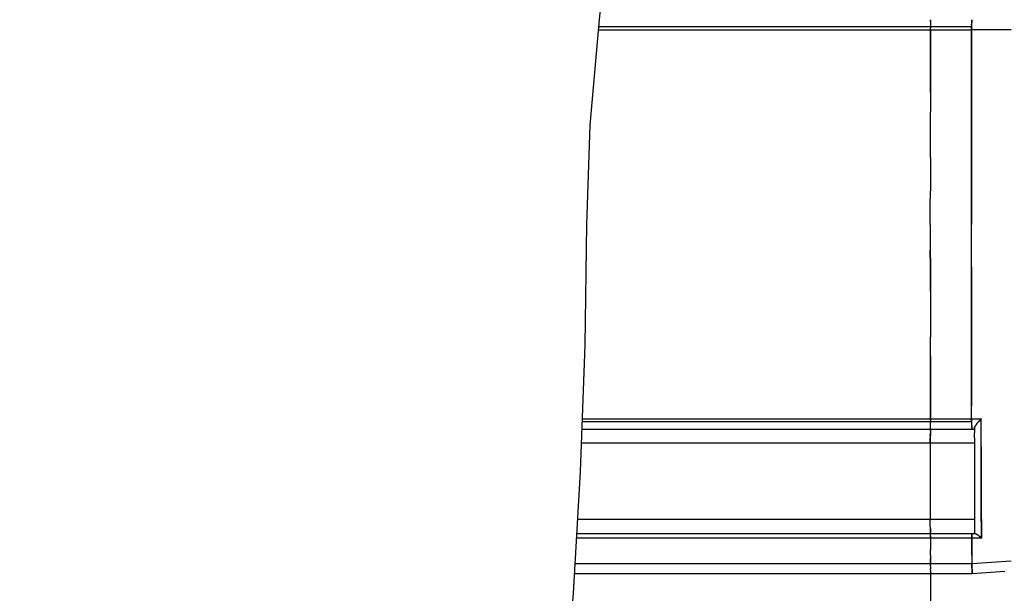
# Model space of a CAD drawing. Header units: millimetres. Extents: x 4086 to 10416, y 123 to 1549.
# Tile 8 of 256: x 6714 to 6748, y 745 to 765. Entities that reach past the tile are written whole.
import ezdxf

# ---------------------------------------------------------------- set-up
doc = ezdxf.new("R2010")
doc.units = ezdxf.units.MM
doc.layers.add('外形图', color=7, linetype='Continuous')
doc.layers.add('尺寸标注', color=7, linetype='Continuous')
doc.styles.add('思源黑', font='SourceHanSansCN-Normal.ttf')
doc.dimstyles.new('尺寸标注_1_4比例中六', dxfattribs={"dimtxt": 10, "dimasz": 8, "dimexe": 2, "dimexo": 1.5, "dimgap": 1, "dimtad": 1, "dimdec": 1, "dimlfac": 4, "dimdsep": 46, "dimtxsty": '思源黑', "dimcen": 0.09, "dimadec": 0, "dimazin": 0, "dimtp": 0.01, "dimtm": 0.01, "dimtfac": 1, "dimtdec": 1, "dimtofl": 0, "dimtmove": 0, "dimatfit": 3, "dimfxl": 1, "dimtolj": 1, "dimarcsym": 0})

# ---------------------------------------------------------------- blocks, each defined once
blk = doc.blocks.new('*D633')
at = {"layer": 'Defpoints', "color": 0}
for p in [(6787.961, 1067.745), (6648.528, 887.75), (6787.961, 754.658)]:
    blk.add_point(p, dxfattribs=at)
at = {"layer": '尺寸标注', "color": 0, "lineweight": -2}
for p, q in [((6648.528, 889.25), (6648.528, 1069.745)), ((6787.961, 756.158), (6787.961, 1069.745)), ((6656.528, 1067.745), (6779.961, 1067.745))]:
    blk.add_line(p, q, dxfattribs=at)
at = {"layer": '尺寸标注', "color": 0}
for points in [[(6656.528, 1069.078), (6656.528, 1066.412), (6648.528, 1067.745)], [(6779.961, 1066.412), (6779.961, 1069.078), (6787.961, 1067.745)]]:
    blk.add_solid(points, dxfattribs=at)
at = {"layer": '尺寸标注', "color": 0, "insert": (6718.245, 1073.93), "char_height": 10, "attachment_point": 5, "style": '思源黑'}
blk.add_mtext('\\A1;557.3', dxfattribs=at)

msp = doc.modelspace()

# ---------------------------------------------------------------- linework, layer by layer
at = {"layer": '外形图', "color": 7, "linetype": 'Continuous'}
for p, q in [((6745.641, 764.706), (6745.641, 764.688)), ((6733.965, 764.352), (6747.091, 764.352)), ((6747.09, 764.457), (6733.974, 764.457)), ((6745.641, 764.669), (6745.641, 764.688)), ((6745.641, 764.669), (6745.641, 764.634)), ((6745.641, 764.634), (6745.641, 764.553)), ((6745.641, 764.553), (6745.641, 764.484)), ((6745.641, 764.457), (6745.641, 764.486)), ((6745.641, 764.457), (6745.641, 764.421)), ((6745.641, 764.385), (6745.641, 764.421)), ((6745.641, 764.385), (6745.641, 764.36)), ((6745.641, 764.352), (6745.641, 764.385)), ((6747.091, 764.534), (6747.091, 764.545)), ((6747.091, 764.522), (6747.091, 764.534)), ((6748.478, 764.351), (6747.091, 764.352)), ((6747.091, 764.352), (6747.091, 763.894)), ((6745.64, 762.151), (6745.639, 761.462)), ((6747.089, 760.395), (6747.089, 759.853)), ((6745.638, 757.507), (6745.638, 758.417)), ((6747.088, 757.504), (6747.088, 757.973)), ((6745.638, 757.507), (6745.638, 756.597)), ((6747.088, 757.456), (6747.088, 757.504)), ((6747.088, 756.009), (6747.089, 755.158)), ((6747.089, 755.161), (6747.089, 754.616)), ((6747.089, 754.367), (6747.089, 755.158)), ((6747.089, 754.616), (6747.089, 754.272)), ((6745.64, 752.863), (6745.639, 753.552)), ((6747.09, 751.817), (6747.09, 752.862)), ((6747.091, 750.659), (6747.09, 751.817)), ((6747.09, 750.557), (6733.394, 750.557)), ((6733.398, 750.662), (6747.428, 750.662)), ((6745.641, 750.662), (6745.641, 750.629)), ((6745.641, 750.629), (6745.641, 750.654)), ((6745.641, 750.629), (6745.641, 750.593)), ((6745.641, 750.557), (6745.641, 750.593)), ((6745.641, 750.557), (6745.641, 750.529)), ((6745.641, 750.461), (6745.641, 750.532)), ((6747.09, 750.557), (6747.09, 750.539)), ((6747.428, 750.666), (6747.091, 750.659)), ((6747.091, 750.662), (6747.091, 750.65)), ((6747.296, 750.525), (6747.295, 750.524)), ((6747.429, 749.51), (6747.428, 750.666)), ((6733.385, 750.307), (6747.189, 750.307)), ((6745.638, 750.074), (6745.639, 750.155)), ((6745.639, 750.307), (6745.639, 750.306)), ((6745.639, 750.23), (6745.639, 750.269)), ((6745.639, 750.23), (6745.639, 750.161)), ((6745.639, 750.155), (6745.639, 750.179)), ((6745.639, 750.154), (6745.639, 750.166)), ((6745.639, 750.161), (6745.639, 750.142)), ((6745.641, 750.38), (6745.641, 750.461)), ((6745.641, 750.346), (6745.641, 750.38)), ((6745.641, 750.326), (6745.641, 750.346)), ((6745.641, 750.326), (6745.641, 750.309)), ((6747.091, 750.48), (6747.091, 750.467)), ((6747.188, 749.999), (6747.189, 750.161)), ((6747.189, 750.306), (6747.189, 750.307)), ((6747.189, 750.304), (6747.189, 750.306)), ((6747.189, 750.187), (6747.189, 750.178)), ((6747.189, 750.161), (6747.189, 750.179)), ((6747.191, 750.32), (6747.191, 750.344)), ((6747.191, 750.342), (6747.191, 750.342)), ((6747.191, 750.337), (6747.191, 750.319)), ((6747.208, 750.396), (6747.208, 750.394)), ((6747.188, 749.807), (6733.367, 749.807)), ((6745.639, 750.142), (6745.638, 749.999)), ((6745.638, 750), (6745.638, 749.836)), ((6745.638, 749.833), (6745.638, 749.999)), ((6745.638, 749.807), (6745.638, 749.838)), ((6745.638, 749.807), (6745.638, 747.132)), ((6747.188, 749.999), (6747.188, 749.999)), ((6747.188, 749.999), (6747.188, 749.833)), ((6747.188, 749.863), (6747.188, 749.807)), ((6747.188, 749.807), (6747.188, 747.132)), ((6747.43, 748.876), (6747.429, 749.51)), ((6747.43, 748.256), (6747.43, 748.876)), ((6747.431, 747.485), (6747.43, 748.256)), ((6747.188, 747.132), (6733.233, 747.132)), ((6745.638, 747.132), (6745.638, 747.101)), ((6745.638, 746.94), (6745.638, 747.108)), ((6747.188, 747.132), (6747.188, 747.081)), ((6747.188, 747.108), (6747.188, 746.94)), ((6745.639, 746.797), (6745.638, 746.94)), ((6745.638, 746.865), (6745.639, 746.778)), ((6745.639, 746.773), (6745.639, 746.798)), ((6745.639, 746.772), (6745.639, 746.784)), ((6745.639, 746.778), (6745.639, 746.761)), ((6745.639, 746.709), (6745.639, 746.773)), ((6745.639, 746.67), (6745.639, 746.709)), ((6747.188, 746.94), (6747.188, 746.94)), ((6747.188, 746.94), (6747.189, 746.798)), ((6747.189, 746.807), (6747.189, 746.797)), ((6747.189, 746.798), (6747.189, 746.778)), ((6747.189, 746.778), (6747.189, 746.742)), ((6747.433, 746.471), (6733.195, 746.471)), ((6733.205, 746.632), (6747.189, 746.632)), ((6745.639, 746.632), (6745.639, 746.633)), ((6745.646, 746.558), (6745.646, 746.472)), ((6745.646, 746.472), (6745.646, 746.428)), ((6745.646, 746.428), (6745.646, 746.166)), ((6747.096, 746.465), (6747.433, 746.477)), ((6747.096, 746.471), (6747.096, 746.155)), ((6747.097, 745.873), (6747.096, 746.465)), ((6747.189, 746.633), (6747.189, 746.635)), ((6747.189, 746.632), (6747.189, 746.633)), ((6747.2, 746.632), (6747.205, 746.632)), ((6745.646, 746.167), (6745.647, 746.065)), ((6745.647, 745.869), (6745.647, 746.066)), ((6747.096, 746.156), (6747.097, 745.579)), ((6745.647, 745.869), (6745.647, 745.669)), ((6745.647, 745.58), (6745.647, 745.752)), ((6745.647, 745.669), (6745.647, 745.579)), ((6747.097, 745.579), (6748.484, 745.677)), ((6733.144, 745.579), (6747.097, 745.579)), ((6745.647, 745.528), (6745.647, 745.58)), ((6745.647, 745.535), (6745.648, 745.518)), ((6745.648, 745.473), (6745.647, 745.528)), ((6745.648, 745.473), (6745.648, 745.389)), ((6745.648, 745.348), (6745.648, 745.398)), ((6745.648, 745.348), (6745.648, 745.212)), ((6747.111, 745.212), (6733.123, 745.212)), ((6745.648, 745.212), (6745.648, 741.757)), ((6748.259, 745.294), (6747.111, 745.212))]:
    msp.add_line(p, q, dxfattribs=at)
for points in [[(6733.56, 757.501), (6733.672, 760.997), (6734.008, 764.838), (6734.538, 768.615), (6735.186, 772.183), (6735.846, 775.418), (6736.397, 778.216), (6736.72, 780.465), (6736.731, 782.07), (6736.384, 783.155)], [(6731.399, 730.95), (6731.914, 733.564), (6732.373, 736.816), (6732.762, 740.501), (6733.083, 744.531), (6733.331, 748.814), (6733.493, 753.261), (6733.56, 757.501)]]:
    msp.add_lwpolyline(points, dxfattribs=at)
for centre, radius, start, end in [((6723.561, 764.603), 22.08, 0.0786, 0.2187), ((6725.477, 764.61), 20.164, 0.0916, 0.2217), ((6756.937, 764.46), 9.846, 179.7473, 180.1267), ((6756.933, 764.46), 9.842, 179.7475, 180.1271), ((6756.382, 764.46), 9.292, 179.7302, 180.0155), ((6756.392, 764.457), 9.302, 179.7333, 180.0564), ((6756.369, 764.457), 9.279, 179.7352, 180.0567), ((6757.275, 764.452), 10.184, 179.7279, 179.9707), ((6753.816, 764.467), 6.725, 180.0814, 180.224), ((6756.44, 764.457), 9.35, 180.0545, 180.1837), ((6756.414, 764.457), 9.324, 180.055, 180.1835), ((6757.289, 764.459), 10.198, 180.1182, 180.4051), ((6757.279, 764.459), 10.188, 180.1187, 180.4054), ((6754.92, 764.45), 7.829, 180.1657, 180.7184), ((6754.882, 764.45), 7.791, 180.1655, 180.7196), ((6751.602, 764.514), 4.512, 178.5121, 179.0847), ((6751.573, 764.514), 4.482, 178.5099, 179.0967), ((6752.17, 764.503), 5.079, 178.7813, 179.0796), ((6753.142, 764.487), 6.051, 178.961, 179.4436), ((6753.14, 764.487), 6.049, 178.9612, 179.4437), ((6752.828, 764.492), 5.737, 178.9558, 179.2361), ((6753.196, 764.486), 6.106, 179.0632, 179.22), ((6753.504, 764.482), 6.413, 179.0791, 179.3817), ((6753.237, 764.485), 6.147, 179.0713, 179.227), ((6753.956, 764.476), 6.866, 179.2204, 179.407), ((6753.614, 764.481), 6.524, 179.2328, 179.3755), ((6753.98, 764.475), 6.889, 179.2272, 179.4065), ((6754.949, 764.467), 7.859, 179.3825, 179.7364), ((6754.97, 764.466), 7.879, 179.3806, 179.5926), ((6754.926, 764.466), 7.836, 179.4077, 179.6156), ((6754.919, 764.466), 7.829, 179.408, 179.6162), ((6755.484, 764.466), 8.394, 179.6171, 179.7425), ((6755.482, 764.466), 8.392, 179.6172, 179.7423), ((6756.22, 764.457), 9.13, 179.5905, 179.7266), ((6755.742, 764.46), 8.652, 179.6139, 179.7343), ((6755.741, 764.46), 8.651, 179.6144, 179.7322), ((6749.299, 764.425), 2.209, 179.2793, 179.9221), ((6755.765, 764.448), 8.675, 180.4038, 180.6373), ((6755.758, 764.448), 8.667, 180.4041, 180.6378), ((6749.586, 764.567), 2.494, 177.8325, 178.4757), ((6749.826, 764.559), 2.735, 178.015, 178.4986), ((6751.248, 764.521), 4.158, 178.4547, 178.9695), ((6750.902, 764.53), 3.811, 178.4574, 178.7824), ((6750.918, 764.53), 3.827, 178.4734, 178.7758), ((6750.917, 764.53), 3.826, 178.4732, 178.7759), ((6751.866, 764.509), 4.775, 178.7712, 178.952), ((6751.865, 764.509), 4.774, 178.7713, 178.9523), ((6749.08, 764.585), 1.988, 177.7831, 178), ((6749.091, 764.584), 1.999, 177.7962, 177.9997), ((6747.745, 764.644), 0.652, 176.2087, 176.8447), ((6747.729, 764.645), 0.636, 176.2034, 176.7728), ((6755.758, 750.558), 8.667, 179.3114, 179.9065), ((6754.593, 750.568), 7.502, 179.277, 179.7197), ((6755.788, 750.559), 8.698, 179.3954, 179.6987), ((6755.425, 750.561), 8.335, 179.3844, 179.9214), ((6756.287, 750.558), 9.197, 179.7085, 179.9476), ((6756.26, 750.556), 9.17, 179.6952, 179.9355), ((6753.722, 750.548), 6.631, 179.7837, 179.9192), ((6756.039, 750.556), 8.949, 179.8946, 180.3205), ((6756.336, 750.557), 9.245, 179.9049, 180.3172), ((6756.249, 750.557), 9.159, 179.9423, 180.376), ((6755.966, 750.556), 8.876, 179.9336, 180.3662), ((6755.195, 750.554), 8.105, 179.9795, 180.1051), ((6755.466, 750.555), 8.376, 180.1051, 180.3239), ((6757.001, 750.561), 9.911, 180.1274, 180.3081), ((6755.121, 750.552), 8.031, 180.3213, 180.6316), ((6749.209, 750.586), 2.118, 180.3412, 180.6726), ((6755.387, 750.552), 8.297, 180.3034, 180.6098), ((6755.398, 750.552), 8.308, 180.3181, 180.4956), ((6755.059, 750.55), 7.969, 180.3188, 180.5953), ((6755.172, 750.551), 8.082, 180.368, 180.5016), ((6754.987, 750.549), 7.896, 180.3777, 180.5899), ((6748.342, 749.659), 1.359, 138.1559, 140.4277), ((6748.345, 749.657), 1.361, 138.1609, 140.3959), ((6748.344, 749.657), 1.36, 138.1739, 140.3964), ((6748.315, 749.687), 1.319, 135.4675, 138.2969), ((6748.314, 749.688), 1.318, 135.4655, 138.2802), ((6748.141, 749.856), 1.076, 134.3503, 135.4004), ((6748.134, 749.864), 1.066, 134.3475, 135.188), ((6748.016, 749.986), 0.896, 130.9962, 134.4179), ((6748.015, 749.986), 0.896, 130.9955, 134.4177), ((6747.962, 750.046), 0.816, 130.9227, 132.0083), ((6749.701, 748.235), 3.326, 133.1196, 133.3853), ((6782.722, 750.121), 37.083, 179.7724, 179.9121), ((6785.447, 750.114), 39.808, 179.7774, 179.906), ((6723.574, 750.411), 22.067, 359.7807, 359.9208), ((6724.213, 750.408), 21.428, 359.7818, 359.9024), ((6753.626, 750.535), 6.535, 180.593, 180.9763), ((6753.561, 750.533), 6.471, 180.5856, 180.9732), ((6753.544, 750.534), 6.454, 180.5903, 180.9997), ((6753.435, 750.532), 6.344, 180.5815, 181.0114), ((6753.642, 750.535), 6.551, 180.6269, 181.007), ((6753.336, 750.53), 6.245, 180.6092, 181.0033), ((6752.038, 750.508), 4.947, 180.9778, 181.2991), ((6751.933, 750.506), 4.843, 180.9764, 181.2804), ((6752.039, 750.508), 4.948, 181.0036, 181.2742), ((6751.365, 750.495), 4.274, 180.9937, 181.5205), ((6751.779, 750.503), 4.688, 181.0161, 181.3096), ((6751.508, 750.497), 4.417, 180.997, 181.5142), ((6750.997, 750.485), 3.906, 181.2764, 181.4925), ((6750.824, 750.481), 3.734, 181.284, 181.5082), ((6750.939, 750.483), 3.848, 181.3047, 181.4947), ((6750.768, 750.48), 3.677, 181.3137, 181.5097), ((6749.836, 750.454), 2.744, 181.4771, 181.9761), ((6749.834, 750.454), 2.743, 181.4783, 181.9761), ((6749.827, 750.455), 2.736, 181.4968, 181.984), ((6749.827, 750.455), 2.736, 181.4973, 181.9842), ((6749.362, 750.44), 2.271, 181.4909, 182.403), ((6749.5, 750.444), 2.409, 181.5023, 182.2041), ((6748.864, 750.421), 1.772, 181.985, 182.4893), ((6748.801, 750.419), 1.709, 181.9781, 182.576), ((6748.819, 750.419), 1.727, 181.9853, 182.416), ((6748.698, 750.414), 1.606, 181.9725, 182.5814), ((6748.565, 750.409), 1.473, 182.2445, 182.5075), ((6748.087, 750.388), 0.994, 182.3828, 183.2659), ((6748.094, 750.387), 1.001, 182.5781, 183.2213), ((6747.669, 750.364), 0.575, 183.313, 183.7797), ((6747.638, 750.361), 0.544, 183.2019, 184.1502), ((6747.56, 750.356), 0.466, 183.5978, 184.1867), ((6747.555, 750.356), 0.462, 183.6379, 184.1757), ((6783.208, 750.124), 36.019, 179.7705, 179.9134), ((6785.073, 750.12), 37.884, 179.7758, 179.8988), ((6784.979, 750.121), 37.791, 179.7754, 179.899), ((6784.129, 750.122), 36.94, 179.7723, 179.9116), ((6747.267, 750.333), 0.076, 173.5942, 177.2439), ((6747.702, 750.142), 0.555, 146.4481, 149.0679), ((6747.701, 750.142), 0.555, 146.4704, 149.0689), ((6747.87, 750.034), 0.754, 144.5251, 146.6955), ((6747.847, 750.045), 0.73, 144.2754, 146.3892), ((6747.847, 750.045), 0.73, 144.2153, 146.4562), ((6747.844, 750.047), 0.726, 144.2771, 146.4794), ((6782.692, 746.817), 37.054, 180.0874, 180.2272), ((6782.538, 746.817), 36.899, 180.088, 180.2273), ((6787.221, 746.828), 40.033, 180.0714, 180.2259), ((6784.426, 746.816), 37.237, 180.1031, 180.2242), ((6784.343, 746.816), 37.154, 180.103, 180.2246), ((6782.647, 746.81), 35.458, 180.1102, 180.2257), ((6729.461, 746.521), 16.185, 0.1307, 0.325), ((6750.594, 746.369), 3.499, 176.9068, 178.0954), ((6751.921, 746.32), 4.828, 178.0312, 178.1976), ((6753.93, 746.243), 6.838, 177.9705, 178.0879), ((6748.646, 746.475), 1.548, 175.8125, 176.935), ((6748.75, 746.469), 1.653, 175.9003, 176.9015), ((6748.732, 746.47), 1.635, 175.9919, 176.9154), ((6748.026, 746.519), 0.927, 175.371, 175.6894), ((6748.055, 746.517), 0.956, 175.4279, 175.7408), ((6748.183, 746.507), 1.085, 175.6502, 175.9447), ((6747.014, 746.183), 0.495, 55.845, 57.6782), ((6746.932, 746.058), 0.643, 51.4171, 56.0838), ((6746.72, 745.779), 0.994, 50.2239, 51.913), ((6746.831, 745.931), 0.806, 49.3578, 51.4304), ((6746.843, 745.945), 0.788, 49.6592, 51.4434), ((6746.748, 745.812), 0.951, 48.5015, 50.2238), ((6746.8, 745.869), 0.874, 43.5587, 48.5458)]:
    msp.add_arc(centre, radius, start, end, dxfattribs=at)
for points, knots in [([(6747.094, 764.68), (6747.095, 764.686), (6747.095, 764.695), (6747.096, 764.704), (6747.097, 764.706)], [0, 0, 0, 0, 4197.317148, 6273.667396, 6273.667396, 6273.667396, 6273.667396]), ([(6747.097, 764.706), (6747.096, 764.704), (6747.095, 764.698), (6747.095, 764.691), (6747.095, 764.687)], [0, 0, 0, 0, 2191.79397, 6273.670038, 6273.670038, 6273.670038, 6273.670038]), ([(6747.095, 764.688), (6747.095, 764.691), (6747.095, 764.698), (6747.096, 764.704), (6747.097, 764.706)], [0, 0, 0, 0, 4013.902568, 6273.645972, 6273.645972, 6273.645972, 6273.645972]), ([(6747.095, 764.688), (6747.095, 764.691), (6747.095, 764.698), (6747.096, 764.704), (6747.097, 764.706)], [0, 0, 0, 0, 4021.807138, 6273.646573, 6273.646573, 6273.646573, 6273.646573]), ([(6745.641, 764.352), (6745.641, 764.172), (6745.64, 763.439), (6745.64, 762.705), (6745.64, 762.151)], [0, 0, 0, 0, 1542.865564, 6308.781612, 6308.781612, 6308.781612, 6308.781612]), ([(6745.641, 764.352), (6745.641, 764.172), (6745.64, 763.439), (6745.64, 762.705), (6745.64, 762.151)], [0, 0, 0, 0, 1543.190255, 6308.781801, 6308.781801, 6308.781801, 6308.781801]), ([(6745.64, 762.151), (6745.64, 762.338), (6745.64, 763.072), (6745.641, 763.805), (6745.641, 764.352)], [0, 0, 0, 0, 1605.77526, 6295.953401, 6295.953401, 6295.953401, 6295.953401]), ([(6747.088, 757.507), (6747.088, 758.095), (6747.089, 760.376), (6747.09, 762.658), (6747.091, 764.352)], [0, 0, 0, 0, 1606.763827, 6239.298445, 6239.298445, 6239.298445, 6239.298445]), ([(6747.095, 764.688), (6747.094, 764.684), (6747.094, 764.675), (6747.093, 764.666), (6747.093, 764.661)], [0, 0, 0, 0, 2824.718954, 6273.538335, 6273.538335, 6273.538335, 6273.538335]), ([(6747.095, 764.687), (6747.094, 764.683), (6747.094, 764.675), (6747.093, 764.666), (6747.093, 764.661)], [0, 0, 0, 0, 2832.728926, 6273.534536, 6273.534536, 6273.534536, 6273.534536]), ([(6747.088, 757.973), (6747.088, 758.506), (6747.089, 760.579), (6747.09, 762.652), (6747.091, 764.192)], [0, 0, 0, 0, 1605.824186, 6240.471737, 6240.471737, 6240.471737, 6240.471737]), ([(6747.088, 757.973), (6747.088, 758.506), (6747.089, 760.579), (6747.09, 762.652), (6747.091, 764.192)], [0, 0, 0, 0, 1605.823837, 6240.471782, 6240.471782, 6240.471782, 6240.471782]), ([(6747.091, 763.894), (6747.091, 763.751), (6747.09, 763.17), (6747.09, 762.589), (6747.09, 762.151)], [0, 0, 0, 0, 1541.633859, 6267.696542, 6267.696542, 6267.696542, 6267.696542]), ([(6747.091, 763.894), (6747.091, 763.751), (6747.09, 763.17), (6747.09, 762.589), (6747.09, 762.151)], [0, 0, 0, 0, 1541.670773, 6267.696511, 6267.696511, 6267.696511, 6267.696511]), ([(6747.09, 751.817), (6747.09, 752.274), (6747.089, 754.154), (6747.088, 756.033), (6747.088, 757.456)], [0, 0, 0, 0, 1501.183928, 6178.039327, 6178.039327, 6178.039327, 6178.039327]), ([(6747.091, 750.659), (6747.091, 751.02), (6747.09, 752.521), (6747.089, 754.021), (6747.089, 755.16)], [0, 0, 0, 0, 1485.930603, 6161.720694, 6161.720694, 6161.720694, 6161.720694]), ([(6745.64, 752.863), (6745.64, 752.676), (6745.64, 751.942), (6745.641, 751.209), (6745.641, 750.662)], [0, 0, 0, 0, 1581.131567, 6199.332085, 6199.332085, 6199.332085, 6199.332085]), ([(6745.64, 752.863), (6745.64, 752.676), (6745.64, 751.942), (6745.641, 751.209), (6745.641, 750.662)], [0, 0, 0, 0, 1580.955409, 6199.331945, 6199.331945, 6199.331945, 6199.331945]), ([(6745.641, 750.662), (6745.641, 750.842), (6745.64, 751.575), (6745.64, 752.309), (6745.64, 752.863)], [0, 0, 0, 0, 1512.949601, 6186.45594, 6186.45594, 6186.45594, 6186.45594]), ([(6747.09, 752.863), (6747.09, 752.715), (6747.09, 752.133), (6747.09, 751.551), (6747.091, 751.117)], [0, 0, 0, 0, 1564.083822, 6162.805038, 6162.805038, 6162.805038, 6162.805038]), ([(6747.09, 752.862), (6747.09, 752.715), (6747.09, 752.133), (6747.09, 751.551), (6747.091, 751.117)], [0, 0, 0, 0, 1564.134072, 6162.797565, 6162.797565, 6162.797565, 6162.797565]), ([(6747.43, 748.256), (6747.43, 748.45), (6747.429, 749.253), (6747.428, 750.056), (6747.428, 750.666)], [0, 0, 0, 0, 1472.586052, 6121.826659, 6121.826659, 6121.826659, 6121.826659]), ([(6745.639, 750.307), (6745.639, 750.307), (6745.639, 750.307), (6745.639, 750.306), (6745.639, 750.306)], [0, 0, 0, 0, 1547.748587, 6172.671459, 6172.671459, 6172.671459, 6172.671459]), ([(6745.639, 750.306), (6745.639, 750.307), (6745.639, 750.307), (6745.639, 750.307), (6745.639, 750.307)], [0, 0, 0, 0, 4622.518823, 6172.67114, 6172.67114, 6172.67114, 6172.67114]), ([(6745.639, 750.269), (6745.639, 750.277), (6745.639, 750.289), (6745.639, 750.302), (6745.639, 750.306)], [0, 0, 0, 0, 4175.481573, 6172.704402, 6172.704402, 6172.704402, 6172.704402]), ([(6745.639, 750.306), (6745.639, 750.302), (6745.639, 750.29), (6745.639, 750.277), (6745.639, 750.269)], [0, 0, 0, 0, 1954.418883, 6172.735707, 6172.735707, 6172.735707, 6172.735707]), ([(6745.639, 750.306), (6745.639, 750.302), (6745.639, 750.289), (6745.639, 750.277), (6745.639, 750.268)], [0, 0, 0, 0, 2020.554129, 6172.730881, 6172.730881, 6172.730881, 6172.730881]), ([(6745.639, 750.269), (6745.639, 750.277), (6745.639, 750.29), (6745.639, 750.303), (6745.639, 750.306)], [0, 0, 0, 0, 4268.295938, 6172.717396, 6172.717396, 6172.717396, 6172.717396]), ([(6747.094, 750.345), (6747.094, 750.342), (6747.094, 750.336), (6747.094, 750.329), (6747.095, 750.326)], [0, 0, 0, 0, 3310.928864, 6137.201101, 6137.201101, 6137.201101, 6137.201101]), ([(6747.094, 750.344), (6747.094, 750.341), (6747.094, 750.335), (6747.094, 750.329), (6747.095, 750.327)], [0, 0, 0, 0, 3296.7692, 6137.190494, 6137.190494, 6137.190494, 6137.190494]), ([(6747.095, 750.326), (6747.094, 750.329), (6747.094, 750.335), (6747.094, 750.341), (6747.094, 750.344)], [0, 0, 0, 0, 2837.057479, 6137.122611, 6137.122611, 6137.122611, 6137.122611]), ([(6747.095, 750.327), (6747.094, 750.329), (6747.094, 750.334), (6747.094, 750.339), (6747.094, 750.342)], [0, 0, 0, 0, 2861.235667, 6137.107395, 6137.107395, 6137.107395, 6137.107395]), ([(6747.096, 750.309), (6747.096, 750.311), (6747.095, 750.317), (6747.095, 750.322), (6747.095, 750.326)], [0, 0, 0, 0, 2241.517895, 6136.908135, 6136.908135, 6136.908135, 6136.908135]), ([(6747.189, 750.307), (6747.189, 750.307), (6747.189, 750.306), (6747.189, 750.305), (6747.189, 750.305)], [0, 0, 0, 0, 1535.232701, 6134.477207, 6134.477207, 6134.477207, 6134.477207]), ([(6747.189, 750.307), (6747.189, 750.307), (6747.189, 750.306), (6747.189, 750.305), (6747.189, 750.304)], [0, 0, 0, 0, 1535.251765, 6134.477715, 6134.477715, 6134.477715, 6134.477715]), ([(6747.189, 750.307), (6747.189, 750.307), (6747.189, 750.307), (6747.189, 750.307), (6747.189, 750.306)], [0, 0, 0, 0, 1540.615487, 6134.47356, 6134.47356, 6134.47356, 6134.47356]), ([(6747.189, 750.306), (6747.189, 750.303), (6747.189, 750.29), (6747.189, 750.277), (6747.189, 750.269)], [0, 0, 0, 0, 1891.833382, 6134.540225, 6134.540225, 6134.540225, 6134.540225]), ([(6747.189, 750.305), (6747.189, 750.3), (6747.189, 750.288), (6747.189, 750.276), (6747.189, 750.269)], [0, 0, 0, 0, 2158.987733, 6134.524772, 6134.524772, 6134.524772, 6134.524772]), ([(6747.189, 750.304), (6747.189, 750.3), (6747.189, 750.288), (6747.189, 750.276), (6747.189, 750.269)], [0, 0, 0, 0, 2184.164468, 6134.52231, 6134.52231, 6134.52231, 6134.52231]), ([(6747.189, 750.269), (6747.189, 750.276), (6747.189, 750.288), (6747.189, 750.3), (6747.189, 750.304)], [0, 0, 0, 0, 3955.545985, 6134.477075, 6134.477075, 6134.477075, 6134.477075]), ([(6747.191, 750.342), (6747.191, 750.341), (6747.191, 750.339), (6747.191, 750.338), (6747.191, 750.337)], [0, 0, 0, 0, 3130.904321, 6134.752189, 6134.752189, 6134.752189, 6134.752189]), ([(6747.191, 750.342), (6747.191, 750.341), (6747.191, 750.339), (6747.191, 750.338), (6747.191, 750.337)], [0, 0, 0, 0, 3130.911028, 6134.752195, 6134.752195, 6134.752195, 6134.752195]), ([(6747.225, 750.427), (6747.222, 750.422), (6747.216, 750.412), (6747.211, 750.401), (6747.208, 750.396)], [0, 0, 0, 0, 3151.739756, 6134.964443, 6134.964443, 6134.964443, 6134.964443]), ([(6747.225, 750.427), (6747.222, 750.422), (6747.216, 750.411), (6747.21, 750.4), (6747.208, 750.394)], [0, 0, 0, 0, 3156.338698, 6134.977246, 6134.977246, 6134.977246, 6134.977246]), ([(6747.239, 750.449), (6747.237, 750.445), (6747.232, 750.438), (6747.227, 750.429), (6747.224, 750.425)], [0, 0, 0, 0, 3109.314392, 6134.769285, 6134.769285, 6134.769285, 6134.769285]), ([(6747.429, 749.68), (6747.429, 749.395), (6747.43, 748.326), (6747.432, 747.256), (6747.433, 746.471)], [0, 0, 0, 0, 1630.964812, 6128.816836, 6128.816836, 6128.816836, 6128.816836]), ([(6747.433, 746.477), (6747.433, 746.666), (6747.431, 747.466), (6747.43, 748.265), (6747.43, 748.876)], [0, 0, 0, 0, 1442.83918, 6106.091798, 6106.091798, 6106.091798, 6106.091798]), ([(6747.433, 746.477), (6747.433, 746.559), (6747.432, 746.895), (6747.432, 747.231), (6747.431, 747.485)], [0, 0, 0, 0, 1484.409242, 6099.767147, 6099.767147, 6099.767147, 6099.767147]), ([(6747.433, 746.477), (6747.433, 746.559), (6747.432, 746.895), (6747.432, 747.231), (6747.431, 747.485)], [0, 0, 0, 0, 1484.409386, 6099.767156, 6099.767156, 6099.767156, 6099.767156]), ([(6745.639, 746.671), (6745.639, 746.662), (6745.639, 746.65), (6745.639, 746.637), (6745.639, 746.633)], [0, 0, 0, 0, 4153.249313, 6140.922413, 6140.922413, 6140.922413, 6140.922413]), ([(6745.639, 746.633), (6745.639, 746.637), (6745.639, 746.65), (6745.639, 746.662), (6745.639, 746.67)], [0, 0, 0, 0, 2013.090374, 6140.709893, 6140.709893, 6140.709893, 6140.709893]), ([(6745.639, 746.67), (6745.639, 746.662), (6745.639, 746.65), (6745.639, 746.637), (6745.639, 746.633)], [0, 0, 0, 0, 4166.626688, 6140.921258, 6140.921258, 6140.921258, 6140.921258]), ([(6745.639, 746.633), (6745.639, 746.637), (6745.639, 746.649), (6745.639, 746.662), (6745.639, 746.67)], [0, 0, 0, 0, 1916.996857, 6140.700689, 6140.700689, 6140.700689, 6140.700689]), ([(6745.639, 746.633), (6745.639, 746.633), (6745.639, 746.633), (6745.639, 746.632), (6745.639, 746.632)], [0, 0, 0, 0, 4601.178567, 6140.495324, 6140.495324, 6140.495324, 6140.495324]), ([(6745.639, 746.632), (6745.639, 746.632), (6745.639, 746.632), (6745.639, 746.633), (6745.639, 746.633)], [0, 0, 0, 0, 1541.395792, 6140.487202, 6140.487202, 6140.487202, 6140.487202]), ([(6745.646, 746.471), (6745.646, 746.494), (6745.644, 746.532), (6745.649, 746.587), (6745.641, 746.609), (6745.649, 746.632), (6745.645, 746.632)], [0, 0, 0, 0, 4607.766962, 8049.572159, 10171.872299, 10889.506798, 10889.506798, 10889.506798, 10889.506798]), ([(6747.099, 746.558), (6747.1, 746.564), (6747.101, 746.576), (6747.101, 746.588), (6747.102, 746.593)], [0, 0, 0, 0, 3283.45766, 6104.207913, 6104.207913, 6104.207913, 6104.207913]), ([(6747.099, 746.558), (6747.1, 746.563), (6747.1, 746.573), (6747.101, 746.583), (6747.101, 746.588)], [0, 0, 0, 0, 3238.654031, 6104.167386, 6104.167386, 6104.167386, 6104.167386]), ([(6747.101, 746.588), (6747.102, 746.593), (6747.102, 746.601), (6747.103, 746.609), (6747.104, 746.613)], [0, 0, 0, 0, 3355.313187, 6104.338095, 6104.338095, 6104.338095, 6104.338095]), ([(6747.101, 746.587), (6747.102, 746.592), (6747.102, 746.6), (6747.103, 746.609), (6747.104, 746.613)], [0, 0, 0, 0, 3365.80859, 6104.339554, 6104.339554, 6104.339554, 6104.339554]), ([(6747.104, 746.613), (6747.103, 746.61), (6747.103, 746.603), (6747.102, 746.597), (6747.102, 746.593)], [0, 0, 0, 0, 2792.952985, 6104.385017, 6104.385017, 6104.385017, 6104.385017]), ([(6747.104, 746.613), (6747.103, 746.61), (6747.103, 746.604), (6747.102, 746.598), (6747.102, 746.594)], [0, 0, 0, 0, 2800.610438, 6104.382171, 6104.382171, 6104.382171, 6104.382171]), ([(6747.102, 746.593), (6747.102, 746.597), (6747.103, 746.603), (6747.103, 746.61), (6747.104, 746.613)], [0, 0, 0, 0, 3310.769657, 6104.332598, 6104.332598, 6104.332598, 6104.332598]), ([(6747.104, 746.613), (6747.104, 746.616), (6747.105, 746.621), (6747.106, 746.625), (6747.106, 746.627)], [0, 0, 0, 0, 3545.068654, 6104.412516, 6104.412516, 6104.412516, 6104.412516]), ([(6747.106, 746.627), (6747.105, 746.625), (6747.105, 746.621), (6747.104, 746.616), (6747.104, 746.613)], [0, 0, 0, 0, 2559.966089, 6104.443283, 6104.443283, 6104.443283, 6104.443283]), ([(6747.104, 746.613), (6747.104, 746.615), (6747.105, 746.62), (6747.105, 746.624), (6747.106, 746.626)], [0, 0, 0, 0, 3462.83604, 6104.402183, 6104.402183, 6104.402183, 6104.402183]), ([(6747.189, 746.67), (6747.189, 746.663), (6747.189, 746.651), (6747.189, 746.639), (6747.189, 746.635)], [0, 0, 0, 0, 3907.797348, 6102.806592, 6102.806592, 6102.806592, 6102.806592]), ([(6747.189, 746.67), (6747.189, 746.663), (6747.189, 746.651), (6747.189, 746.64), (6747.189, 746.635)], [0, 0, 0, 0, 3881.288015, 6102.805479, 6102.805479, 6102.805479, 6102.805479]), ([(6747.189, 746.67), (6747.189, 746.662), (6747.189, 746.649), (6747.189, 746.637), (6747.189, 746.633)], [0, 0, 0, 0, 4195.541945, 6102.813924, 6102.813924, 6102.813924, 6102.813924]), ([(6747.189, 746.635), (6747.189, 746.64), (6747.189, 746.651), (6747.189, 746.663), (6747.189, 746.67)], [0, 0, 0, 0, 2210.455902, 6102.62345, 6102.62345, 6102.62345, 6102.62345]), ([(6747.189, 746.635), (6747.189, 746.634), (6747.189, 746.634), (6747.189, 746.632), (6747.189, 746.632)], [0, 0, 0, 0, 4574.603656, 6102.411224, 6102.411224, 6102.411224, 6102.411224]), ([(6747.189, 746.635), (6747.189, 746.634), (6747.189, 746.634), (6747.189, 746.632), (6747.189, 746.632)], [0, 0, 0, 0, 4574.516523, 6102.414923, 6102.414923, 6102.414923, 6102.414923]), ([(6747.189, 746.633), (6747.189, 746.633), (6747.189, 746.632), (6747.189, 746.632), (6747.189, 746.632)], [0, 0, 0, 0, 4570.601387, 6102.385217, 6102.385217, 6102.385217, 6102.385217]), ([(6747.206, 746.632), (6747.204, 746.632), (6747.203, 746.632), (6747.196, 746.632), (6747.197, 746.632)], [0, 0, 0, 0, 4928.456939, 6102.180336, 6102.180336, 6102.180336, 6102.180336]), ([(6747.206, 746.632), (6747.204, 746.632), (6747.203, 746.632), (6747.196, 746.632), (6747.197, 746.632)], [0, 0, 0, 0, 4928.236685, 6102.180335, 6102.180335, 6102.180335, 6102.180335]), ([(6747.255, 746.614), (6747.259, 746.612), (6747.267, 746.608), (6747.274, 746.603), (6747.278, 746.601)], [0, 0, 0, 0, 2940.705269, 6100.42152, 6100.42152, 6100.42152, 6100.42152]), ([(6747.255, 746.614), (6747.258, 746.613), (6747.265, 746.609), (6747.271, 746.605), (6747.275, 746.603)], [0, 0, 0, 0, 2953.481351, 6100.44656, 6100.44656, 6100.44656, 6100.44656]), ([(6747.278, 746.601), (6747.274, 746.603), (6747.267, 746.608), (6747.259, 746.612), (6747.255, 746.614)], [0, 0, 0, 0, 3152.942941, 6100.387208, 6100.387208, 6100.387208, 6100.387208]), ([(6747.255, 746.614), (6747.261, 746.611), (6747.273, 746.604), (6747.285, 746.596), (6747.291, 746.592)], [0, 0, 0, 0, 2894.03704, 6100.317788, 6100.317788, 6100.317788, 6100.317788]), ([(6747.097, 745.579), (6747.098, 745.553), (6747.103, 745.431), (6747.107, 745.308), (6747.111, 745.212)], [0, 0, 0, 0, 1282.330111, 6096.205074, 6096.205074, 6096.205074, 6096.205074]), ([(6747.111, 745.212), (6747.11, 745.246), (6747.105, 745.368), (6747.101, 745.491), (6747.097, 745.579)], [0, 0, 0, 0, 1695.282647, 6094.186284, 6094.186284, 6094.186284, 6094.186284]), ([(6747.097, 745.579), (6747.098, 745.553), (6747.103, 745.431), (6747.107, 745.308), (6747.111, 745.212)], [0, 0, 0, 0, 1282.279442, 6096.204996, 6096.204996, 6096.204996, 6096.204996]), ([(6747.111, 745.212), (6747.11, 745.246), (6747.105, 745.368), (6747.101, 745.491), (6747.097, 745.579)], [0, 0, 0, 0, 1695.222964, 6094.18618, 6094.18618, 6094.18618, 6094.18618]), ([(6747.111, 745.212), (6747.11, 745.246), (6747.105, 745.368), (6747.101, 745.491), (6747.097, 745.579)], [0, 0, 0, 0, 1695.642818, 6094.18683, 6094.18683, 6094.18683, 6094.18683]), ([(6747.097, 745.579), (6747.098, 745.553), (6747.103, 745.431), (6747.107, 745.308), (6747.111, 745.212)], [0, 0, 0, 0, 1282.560586, 6096.205417, 6096.205417, 6096.205417, 6096.205417])]:
    msp.add_open_spline(points, degree=3, knots=knots, dxfattribs=at)
for points in [[(6747.09, 764.44), (6747.091, 764.413), (6747.091, 764.387), (6747.091, 764.36)], [(6747.091, 764.352), (6747.091, 764.377), (6747.091, 764.402), (6747.091, 764.428)], [(6747.092, 764.632), (6747.093, 764.648), (6747.093, 764.665), (6747.094, 764.681)], [(6747.092, 764.632), (6747.093, 764.648), (6747.093, 764.664), (6747.094, 764.68)], [(6747.092, 764.633), (6747.093, 764.649), (6747.093, 764.665), (6747.094, 764.68)], [(6747.09, 762.151), (6747.089, 761.566), (6747.089, 760.98), (6747.089, 760.395)], [(6747.09, 762.151), (6747.089, 761.566), (6747.089, 760.98), (6747.089, 760.395)], [(6745.639, 759.854), (6745.639, 760.391), (6745.639, 760.929), (6745.639, 761.467)], [(6745.639, 759.854), (6745.639, 760.39), (6745.639, 760.926), (6745.639, 761.462)], [(6745.639, 759.854), (6745.639, 759.374), (6745.638, 758.895), (6745.638, 758.415)], [(6745.639, 759.854), (6745.639, 759.374), (6745.638, 758.895), (6745.638, 758.415)], [(6747.089, 759.853), (6747.088, 759.071), (6747.088, 758.289), (6747.088, 757.507)], [(6747.089, 759.853), (6747.088, 759.071), (6747.088, 758.289), (6747.088, 757.507)], [(6747.089, 755.427), (6747.088, 756.12), (6747.088, 756.814), (6747.088, 757.507)], [(6747.088, 756.009), (6747.088, 756.491), (6747.088, 756.974), (6747.088, 757.456)], [(6745.639, 755.16), (6745.639, 755.64), (6745.638, 756.119), (6745.638, 756.599)], [(6745.638, 756.597), (6745.638, 756.118), (6745.639, 755.639), (6745.639, 755.16)], [(6745.639, 755.16), (6745.639, 754.623), (6745.639, 754.085), (6745.639, 753.547)], [(6745.639, 755.16), (6745.639, 754.623), (6745.639, 754.085), (6745.639, 753.547)], [(6747.089, 754.367), (6747.089, 753.865), (6747.089, 753.364), (6747.09, 752.862)], [(6747.09, 752.862), (6747.089, 753.332), (6747.089, 753.802), (6747.089, 754.272)], [(6747.089, 754.272), (6747.089, 753.802), (6747.089, 753.333), (6747.09, 752.863)], [(6747.091, 750.662), (6747.091, 750.633), (6747.09, 750.603), (6747.091, 750.574)], [(6747.09, 750.573), (6747.091, 750.6), (6747.091, 750.627), (6747.091, 750.654)], [(6747.255, 750.472), (6747.278, 750.505), (6747.303, 750.535), (6747.33, 750.565)], [(6747.296, 750.525), (6747.281, 750.507), (6747.268, 750.49), (6747.255, 750.472)], [(6747.295, 750.524), (6747.281, 750.507), (6747.268, 750.49), (6747.255, 750.472)], [(6747.33, 750.565), (6747.358, 750.595), (6747.387, 750.624), (6747.417, 750.652)], [(6747.378, 750.615), (6747.361, 750.599), (6747.346, 750.582), (6747.33, 750.565)], [(6747.416, 750.652), (6747.402, 750.639), (6747.388, 750.626), (6747.375, 750.612)], [(6747.191, 750.337), (6747.191, 750.358), (6747.2, 750.378), (6747.209, 750.397)], [(6747.208, 750.396), (6747.2, 750.379), (6747.193, 750.361), (6747.191, 750.342)], [(6747.208, 750.394), (6747.2, 750.378), (6747.193, 750.36), (6747.191, 750.342)], [(6747.209, 750.397), (6747.218, 750.415), (6747.228, 750.432), (6747.239, 750.449)], [(6747.099, 746.558), (6747.098, 746.529), (6747.097, 746.5), (6747.096, 746.471)], [(6747.096, 746.471), (6747.097, 746.5), (6747.098, 746.529), (6747.099, 746.558)], [(6747.099, 746.558), (6747.098, 746.534), (6747.097, 746.51), (6747.096, 746.485)], [(6747.096, 746.471), (6747.097, 746.5), (6747.098, 746.529), (6747.099, 746.558)], [(6747.206, 746.632), (6747.223, 746.632), (6747.24, 746.623), (6747.255, 746.614)], [(6747.206, 746.632), (6747.223, 746.632), (6747.24, 746.623), (6747.255, 746.614)], [(6747.255, 746.614), (6747.24, 746.623), (6747.223, 746.631), (6747.206, 746.632)], [(6747.206, 746.632), (6747.223, 746.632), (6747.24, 746.623), (6747.255, 746.614)], [(6747.275, 746.603), (6747.295, 746.59), (6747.315, 746.576), (6747.334, 746.561)], [(6747.278, 746.601), (6747.297, 746.589), (6747.316, 746.575), (6747.334, 746.561)], [(6747.334, 746.561), (6747.32, 746.572), (6747.306, 746.583), (6747.291, 746.592)], [(6747.334, 746.561), (6747.349, 746.549), (6747.363, 746.537), (6747.377, 746.524)], [(6747.353, 746.546), (6747.38, 746.522), (6747.407, 746.497), (6747.433, 746.471)], [(6747.356, 746.543), (6747.383, 746.52), (6747.408, 746.496), (6747.433, 746.471)], [(6747.377, 746.524), (6747.396, 746.507), (6747.415, 746.489), (6747.433, 746.471)]]:
    msp.add_open_spline(points, degree=3, dxfattribs=at)

# ---------------------------------------------------------------- dimensions: what is measured, and where the dimension line sits
at = {"layer": '尺寸标注', "color": 7}
dim = msp.add_linear_dim(base=(6787.961, 1067.745), p1=(6648.528, 887.75), p2=(6787.961, 754.658), text='557.3', dimstyle='尺寸标注_1_4比例中六', dxfattribs=at)
dim.commit()
dim.dimension.update_dxf_attribs({"geometry": '*D633', "text_midpoint": (6718.245, 1073.93)})

doc.saveas('drawing.dxf')
